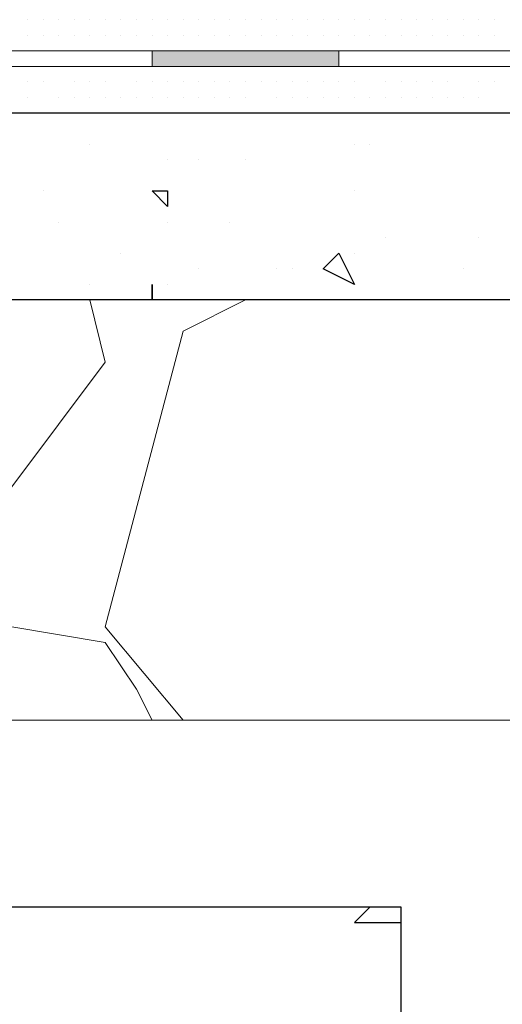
# Model space of a CAD drawing. Header units: metres. Extents: x 5.7 to 89.8, y 4 to 63.5.
# Tile 163 of 256: x 25.6 to 25.9, y 49.2 to 49.8. Entities that reach past the tile are written whole.
import ezdxf

# ---------------------------------------------------------------- set-up
doc = ezdxf.new("R2010")
doc.units = ezdxf.units.M
doc.header["$MEASUREMENT"] = 0
for name, color, linetype in [('PDF17_hatch', 7, 'Continuous'), ('PDF17_hatch-borshi', 7, 'Continuous'), ('PDF17_Isogam', 7, 'Continuous'), ('PDF17_kaff', 7, 'Continuous'), ('PDF17_wall', 7, 'Continuous')]:
    doc.layers.add(name, color=color, linetype=linetype)

msp = doc.modelspace()

# ---------------------------------------------------------------- linework, layer by layer
at = {"layer": 'PDF17_hatch', "lineweight": 25}
for points in [[(25.6511, 49.73231), (25.6511, 49.73231)], [(25.81483, 49.73231), (25.81483, 49.73231)], [(25.82446, 49.73231), (25.82446, 49.73231)], [(25.69925, 49.72268), (25.69925, 49.72268)], [(25.71851, 49.72268), (25.71851, 49.72268)], [(25.74741, 49.72268), (25.74741, 49.72268)], [(25.6222, 49.70341), (25.6222, 49.70341)], [(25.81483, 49.70341), (25.81483, 49.70341)], [(25.63183, 49.68415), (25.63183, 49.68415)], [(25.69925, 49.68415), (25.69925, 49.68415)], [(25.73778, 49.68415), (25.73778, 49.68415)], [(25.83409, 49.67452), (25.83409, 49.67452)], [(25.89188, 49.67452), (25.89188, 49.67452)], [(25.67036, 49.66489), (25.67036, 49.66489)], [(25.81483, 49.66489), (25.81483, 49.66489)], [(25.71851, 49.65526), (25.71851, 49.65526)], [(25.76667, 49.65526), (25.76667, 49.65526)], [(25.7763, 49.65526), (25.7763, 49.65526)], [(25.88224, 49.65526), (25.88224, 49.65526)], [(25.6511, 49.64563), (25.6511, 49.64563)], [(25.69925, 49.64563), (25.69925, 49.64563)], [(25.82446, 49.26038), (25.81483, 49.25075), (25.84372, 49.25075), (25.84372, 49.26038)], [(25.84372, 49.22185), (25.84372, 49.22185)]]:
    msp.add_lwpolyline(points, dxfattribs=at)
for points in [[(25.69925, 49.70341), (25.69925, 49.69378), (25.68962, 49.70341)], [(25.81483, 49.64563), (25.79556, 49.65526), (25.8052, 49.66489)], [(25.68962, 49.64563), (25.68962, 49.63599)]]:
    msp.add_lwpolyline(points, close=True, dxfattribs=at)
at = {"layer": 'PDF17_hatch-borshi', "lineweight": 18}
for points in [[(25.61257, 49.80936), (25.61257, 49.80936)], [(25.61257, 49.80936), (25.61257, 49.80936)], [(25.6222, 49.80936), (25.6222, 49.80936)], [(25.6222, 49.80936), (25.6222, 49.80936)], [(25.6222, 49.80936), (25.6222, 49.80936)], [(25.63183, 49.80936), (25.63183, 49.80936)], [(25.63183, 49.80936), (25.63183, 49.80936)], [(25.63183, 49.80936), (25.63183, 49.80936)], [(25.63183, 49.80936), (25.63183, 49.80936)], [(25.63183, 49.80936), (25.63183, 49.80936)], [(25.64146, 49.80936), (25.64146, 49.80936)], [(25.64146, 49.80936), (25.64146, 49.80936)], [(25.64146, 49.80936), (25.64146, 49.80936)], [(25.6511, 49.80936), (25.6511, 49.80936)], [(25.6511, 49.80936), (25.6511, 49.80936)], [(25.6511, 49.80936), (25.6511, 49.80936)], [(25.6511, 49.80936), (25.6511, 49.80936)], [(25.66073, 49.80936), (25.66073, 49.80936)], [(25.66073, 49.80936), (25.66073, 49.80936)], [(25.66073, 49.80936), (25.66073, 49.80936)], [(25.66073, 49.80936), (25.66073, 49.80936)], [(25.67036, 49.80936), (25.67036, 49.80936)], [(25.67036, 49.80936), (25.67036, 49.80936)], [(25.67036, 49.80936), (25.67036, 49.80936)], [(25.67036, 49.80936), (25.67036, 49.80936)], [(25.67036, 49.80936), (25.67036, 49.80936)], [(25.67999, 49.80936), (25.67999, 49.80936)], [(25.67999, 49.80936), (25.67999, 49.80936)], [(25.67999, 49.80936), (25.67999, 49.80936)], [(25.68962, 49.80936), (25.68962, 49.80936)], [(25.68962, 49.80936), (25.68962, 49.80936)], [(25.68962, 49.80936), (25.68962, 49.80936)], [(25.68962, 49.80936), (25.68962, 49.80936)], [(25.68962, 49.80936), (25.68962, 49.80936)], [(25.68962, 49.80936), (25.68962, 49.80936)], [(25.69925, 49.80936), (25.69925, 49.80936)], [(25.69925, 49.80936), (25.69925, 49.80936)], [(25.69925, 49.80936), (25.69925, 49.80936)], [(25.69925, 49.80936), (25.69925, 49.80936)], [(25.70888, 49.80936), (25.70888, 49.80936)], [(25.70888, 49.80936), (25.70888, 49.80936)], [(25.71851, 49.80936), (25.71851, 49.80936)], [(25.71851, 49.80936), (25.71851, 49.80936)], [(25.71851, 49.80936), (25.71851, 49.80936)], [(25.71851, 49.80936), (25.71851, 49.80936)], [(25.72815, 49.80936), (25.72815, 49.80936)], [(25.72815, 49.80936), (25.72815, 49.80936)], [(25.73778, 49.80936), (25.73778, 49.80936)], [(25.73778, 49.80936), (25.73778, 49.80936)], [(25.73778, 49.80936), (25.73778, 49.80936)], [(25.73778, 49.80936), (25.73778, 49.80936)], [(25.73778, 49.80936), (25.73778, 49.80936)], [(25.74741, 49.80936), (25.74741, 49.80936)], [(25.74741, 49.80936), (25.74741, 49.80936)], [(25.74741, 49.80936), (25.74741, 49.80936)], [(25.75704, 49.80936), (25.75704, 49.80936)], [(25.75704, 49.80936), (25.75704, 49.80936)], [(25.75704, 49.80936), (25.75704, 49.80936)], [(25.75704, 49.80936), (25.75704, 49.80936)], [(25.75704, 49.80936), (25.75704, 49.80936)], [(25.76667, 49.80936), (25.76667, 49.80936)], [(25.76667, 49.80936), (25.76667, 49.80936)], [(25.76667, 49.80936), (25.76667, 49.80936)], [(25.76667, 49.80936), (25.76667, 49.80936)], [(25.7763, 49.80936), (25.7763, 49.80936)], [(25.7763, 49.80936), (25.7763, 49.80936)], [(25.7763, 49.80936), (25.7763, 49.80936)], [(25.7763, 49.80936), (25.7763, 49.80936)], [(25.78593, 49.80936), (25.78593, 49.80936)], [(25.78593, 49.80936), (25.78593, 49.80936)], [(25.78593, 49.80936), (25.78593, 49.80936)], [(25.79556, 49.80936), (25.79556, 49.80936)], [(25.79556, 49.80936), (25.79556, 49.80936)], [(25.79556, 49.80936), (25.79556, 49.80936)], [(25.79556, 49.80936), (25.79556, 49.80936)], [(25.8052, 49.80936), (25.8052, 49.80936)], [(25.8052, 49.80936), (25.8052, 49.80936)], [(25.8052, 49.80936), (25.8052, 49.80936)], [(25.8052, 49.80936), (25.8052, 49.80936)], [(25.8052, 49.80936), (25.8052, 49.80936)], [(25.81483, 49.80936), (25.81483, 49.80936)], [(25.81483, 49.80936), (25.81483, 49.80936)], [(25.82446, 49.80936), (25.82446, 49.80936)], [(25.82446, 49.80936), (25.82446, 49.80936)], [(25.82446, 49.80936), (25.82446, 49.80936)], [(25.82446, 49.80936), (25.82446, 49.80936)], [(25.83409, 49.80936), (25.83409, 49.80936)], [(25.83409, 49.80936), (25.83409, 49.80936)], [(25.83409, 49.80936), (25.83409, 49.80936)], [(25.84372, 49.80936), (25.84372, 49.80936)], [(25.84372, 49.80936), (25.84372, 49.80936)], [(25.84372, 49.80936), (25.84372, 49.80936)], [(25.84372, 49.80936), (25.84372, 49.80936)], [(25.85335, 49.80936), (25.85335, 49.80936)], [(25.85335, 49.80936), (25.85335, 49.80936)], [(25.85335, 49.80936), (25.85335, 49.80936)], [(25.86298, 49.80936), (25.86298, 49.80936)], [(25.86298, 49.80936), (25.86298, 49.80936)], [(25.86298, 49.80936), (25.86298, 49.80936)], [(25.86298, 49.80936), (25.86298, 49.80936)], [(25.87261, 49.80936), (25.87261, 49.80936)], [(25.87261, 49.80936), (25.87261, 49.80936)], [(25.87261, 49.80936), (25.87261, 49.80936)], [(25.87261, 49.80936), (25.87261, 49.80936)], [(25.88224, 49.80936), (25.88224, 49.80936)], [(25.88224, 49.80936), (25.88224, 49.80936)], [(25.88224, 49.80936), (25.88224, 49.80936)], [(25.88224, 49.80936), (25.88224, 49.80936)], [(25.89188, 49.80936), (25.89188, 49.80936)], [(25.89188, 49.80936), (25.89188, 49.80936)], [(25.89188, 49.80936), (25.89188, 49.80936)], [(25.89188, 49.80936), (25.89188, 49.80936)], [(25.89188, 49.80936), (25.89188, 49.80936)], [(25.90151, 49.80936), (25.90151, 49.80936)], [(25.90151, 49.80936), (25.90151, 49.80936)], [(25.90151, 49.80936), (25.90151, 49.80936)], [(25.90151, 49.80936), (25.90151, 49.80936)], [(25.61257, 49.79972), (25.61257, 49.79972)], [(25.61257, 49.79972), (25.61257, 49.79972)], [(25.61257, 49.79972), (25.61257, 49.79972)], [(25.61257, 49.79972), (25.61257, 49.79972)], [(25.6222, 49.79972), (25.6222, 49.79972)], [(25.6222, 49.79972), (25.6222, 49.79972)], [(25.6222, 49.79972), (25.6222, 49.79972)], [(25.6222, 49.79972), (25.6222, 49.79972)], [(25.63183, 49.79972), (25.63183, 49.79972)], [(25.63183, 49.79972), (25.63183, 49.79972)], [(25.63183, 49.79972), (25.63183, 49.79972)], [(25.64146, 49.79972), (25.64146, 49.79972)], [(25.64146, 49.79972), (25.64146, 49.79972)], [(25.64146, 49.79972), (25.64146, 49.79972)], [(25.6511, 49.79972), (25.6511, 49.79972)], [(25.6511, 49.79972), (25.6511, 49.79972)], [(25.66073, 49.79972), (25.66073, 49.79972)], [(25.66073, 49.79972), (25.66073, 49.79972)], [(25.66073, 49.79972), (25.66073, 49.79972)], [(25.66073, 49.79972), (25.66073, 49.79972)], [(25.66073, 49.79972), (25.66073, 49.79972)], [(25.67036, 49.79972), (25.67036, 49.79972)], [(25.67036, 49.79972), (25.67036, 49.79972)], [(25.67036, 49.79972), (25.67036, 49.79972)], [(25.67999, 49.79972), (25.67999, 49.79972)], [(25.67999, 49.79972), (25.67999, 49.79972)], [(25.67999, 49.79972), (25.67999, 49.79972)], [(25.67999, 49.79972), (25.67999, 49.79972)], [(25.68962, 49.79972), (25.68962, 49.79972)], [(25.68962, 49.79972), (25.68962, 49.79972)], [(25.68962, 49.79972), (25.68962, 49.79972)], [(25.68962, 49.79972), (25.68962, 49.79972)], [(25.68962, 49.79972), (25.68962, 49.79972)], [(25.69925, 49.79972), (25.69925, 49.79972)], [(25.69925, 49.79972), (25.69925, 49.79972)], [(25.69925, 49.79972), (25.69925, 49.79972)], [(25.69925, 49.79972), (25.69925, 49.79972)], [(25.70888, 49.79972), (25.70888, 49.79972)], [(25.70888, 49.79972), (25.70888, 49.79972)], [(25.70888, 49.79972), (25.70888, 49.79972)], [(25.70888, 49.79972), (25.70888, 49.79972)], [(25.71851, 49.79972), (25.71851, 49.79972)], [(25.71851, 49.79972), (25.71851, 49.79972)], [(25.71851, 49.79972), (25.71851, 49.79972)], [(25.71851, 49.79972), (25.71851, 49.79972)], [(25.72815, 49.79972), (25.72815, 49.79972)], [(25.72815, 49.79972), (25.72815, 49.79972)], [(25.72815, 49.79972), (25.72815, 49.79972)], [(25.72815, 49.79972), (25.72815, 49.79972)], [(25.73778, 49.79972), (25.73778, 49.79972)], [(25.73778, 49.79972), (25.73778, 49.79972)], [(25.74741, 49.79972), (25.74741, 49.79972)], [(25.74741, 49.79972), (25.74741, 49.79972)], [(25.74741, 49.79972), (25.74741, 49.79972)], [(25.75704, 49.79972), (25.75704, 49.79972)], [(25.76667, 49.79972), (25.76667, 49.79972)], [(25.76667, 49.79972), (25.76667, 49.79972)], [(25.76667, 49.79972), (25.76667, 49.79972)], [(25.76667, 49.79972), (25.76667, 49.79972)], [(25.7763, 49.79972), (25.7763, 49.79972)], [(25.7763, 49.79972), (25.7763, 49.79972)], [(25.7763, 49.79972), (25.7763, 49.79972)], [(25.78593, 49.79972), (25.78593, 49.79972)], [(25.78593, 49.79972), (25.78593, 49.79972)], [(25.78593, 49.79972), (25.78593, 49.79972)], [(25.79556, 49.79972), (25.79556, 49.79972)], [(25.79556, 49.79972), (25.79556, 49.79972)], [(25.79556, 49.79972), (25.79556, 49.79972)], [(25.79556, 49.79972), (25.79556, 49.79972)], [(25.8052, 49.79972), (25.8052, 49.79972)], [(25.8052, 49.79972), (25.8052, 49.79972)], [(25.8052, 49.79972), (25.8052, 49.79972)], [(25.81483, 49.79972), (25.81483, 49.79972)], [(25.81483, 49.79972), (25.81483, 49.79972)], [(25.81483, 49.79972), (25.81483, 49.79972)], [(25.81483, 49.79972), (25.81483, 49.79972)], [(25.82446, 49.79972), (25.82446, 49.79972)], [(25.82446, 49.79972), (25.82446, 49.79972)], [(25.82446, 49.79972), (25.82446, 49.79972)], [(25.83409, 49.79972), (25.83409, 49.79972)], [(25.83409, 49.79972), (25.83409, 49.79972)], [(25.83409, 49.79972), (25.83409, 49.79972)], [(25.83409, 49.79972), (25.83409, 49.79972)], [(25.84372, 49.79972), (25.84372, 49.79972)], [(25.84372, 49.79972), (25.84372, 49.79972)], [(25.85335, 49.79972), (25.85335, 49.79972)], [(25.86298, 49.79972), (25.86298, 49.79972)], [(25.86298, 49.79972), (25.86298, 49.79972)], [(25.87261, 49.79972), (25.87261, 49.79972)], [(25.87261, 49.79972), (25.87261, 49.79972)], [(25.87261, 49.79972), (25.87261, 49.79972)], [(25.88224, 49.79972), (25.88224, 49.79972)], [(25.88224, 49.79972), (25.88224, 49.79972)], [(25.88224, 49.79972), (25.88224, 49.79972)], [(25.89188, 49.79972), (25.89188, 49.79972)], [(25.89188, 49.79972), (25.89188, 49.79972)], [(25.89188, 49.79972), (25.89188, 49.79972)], [(25.89188, 49.79972), (25.89188, 49.79972)], [(25.90151, 49.79972), (25.90151, 49.79972)], [(25.90151, 49.79972), (25.90151, 49.79972)], [(25.90151, 49.79972), (25.90151, 49.79972)], [(25.6222, 49.79009), (25.6222, 49.79009)], [(25.63183, 49.79009), (25.63183, 49.79009)], [(25.63183, 49.79009), (25.63183, 49.79009)], [(25.64146, 49.79009), (25.64146, 49.79009)], [(25.64146, 49.79009), (25.64146, 49.79009)], [(25.6511, 49.79009), (25.6511, 49.79009)], [(25.6511, 49.79009), (25.6511, 49.79009)], [(25.6511, 49.79009), (25.6511, 49.79009)], [(25.66073, 49.79009), (25.66073, 49.79009)], [(25.67036, 49.79009), (25.67036, 49.79009)], [(25.67036, 49.79009), (25.67036, 49.79009)], [(25.68962, 49.79009), (25.68962, 49.79009)], [(25.68962, 49.79009), (25.68962, 49.79009)], [(25.69925, 49.79009), (25.69925, 49.79009)], [(25.70888, 49.79009), (25.70888, 49.79009)], [(25.71851, 49.79009), (25.71851, 49.79009)], [(25.71851, 49.79009), (25.71851, 49.79009)], [(25.72815, 49.79009), (25.72815, 49.79009)], [(25.72815, 49.79009), (25.72815, 49.79009)], [(25.73778, 49.79009), (25.73778, 49.79009)], [(25.73778, 49.79009), (25.73778, 49.79009)], [(25.74741, 49.79009), (25.74741, 49.79009)], [(25.74741, 49.79009), (25.74741, 49.79009)], [(25.75704, 49.79009), (25.75704, 49.79009)], [(25.75704, 49.79009), (25.75704, 49.79009)], [(25.75704, 49.79009), (25.75704, 49.79009)], [(25.75704, 49.79009), (25.75704, 49.79009)], [(25.76667, 49.79009), (25.76667, 49.79009)], [(25.76667, 49.79009), (25.76667, 49.79009)], [(25.7763, 49.79009), (25.7763, 49.79009)], [(25.7763, 49.79009), (25.7763, 49.79009)], [(25.78593, 49.79009), (25.78593, 49.79009)], [(25.78593, 49.79009), (25.78593, 49.79009)], [(25.79556, 49.79009), (25.79556, 49.79009)], [(25.79556, 49.79009), (25.79556, 49.79009)], [(25.8052, 49.79009), (25.8052, 49.79009)], [(25.81483, 49.79009), (25.81483, 49.79009)], [(25.81483, 49.79009), (25.81483, 49.79009)], [(25.82446, 49.79009), (25.82446, 49.79009)], [(25.82446, 49.79009), (25.82446, 49.79009)], [(25.84372, 49.79009), (25.84372, 49.79009)], [(25.84372, 49.79009), (25.84372, 49.79009)], [(25.84372, 49.79009), (25.84372, 49.79009)], [(25.84372, 49.79009), (25.84372, 49.79009)], [(25.85335, 49.79009), (25.85335, 49.79009)], [(25.85335, 49.79009), (25.85335, 49.79009)], [(25.85335, 49.79009), (25.85335, 49.79009)], [(25.86298, 49.79009), (25.86298, 49.79009)], [(25.86298, 49.79009), (25.86298, 49.79009)], [(25.87261, 49.79009), (25.87261, 49.79009)], [(25.87261, 49.79009), (25.87261, 49.79009)], [(25.87261, 49.79009), (25.87261, 49.79009)], [(25.88224, 49.79009), (25.88224, 49.79009)], [(25.88224, 49.79009), (25.88224, 49.79009)], [(25.89188, 49.79009), (25.89188, 49.79009)], [(25.90151, 49.79009), (25.90151, 49.79009)], [(25.61257, 49.78046), (25.61257, 49.78046)], [(25.61257, 49.78046), (25.61257, 49.78046)], [(25.6222, 49.78046), (25.6222, 49.78046)], [(25.63183, 49.78046), (25.63183, 49.78046)], [(25.63183, 49.78046), (25.63183, 49.78046)], [(25.63183, 49.78046), (25.63183, 49.78046)], [(25.64146, 49.78046), (25.64146, 49.78046)], [(25.6511, 49.78046), (25.6511, 49.78046)], [(25.6511, 49.78046), (25.6511, 49.78046)], [(25.6511, 49.78046), (25.6511, 49.78046)], [(25.66073, 49.78046), (25.66073, 49.78046)], [(25.67999, 49.78046), (25.67999, 49.78046)], [(25.68962, 49.78046), (25.68962, 49.78046)], [(25.68962, 49.78046), (25.68962, 49.78046)], [(25.71851, 49.78046), (25.71851, 49.78046)], [(25.71851, 49.78046), (25.71851, 49.78046)], [(25.74741, 49.78046), (25.74741, 49.78046)], [(25.75704, 49.78046), (25.75704, 49.78046)], [(25.76667, 49.78046), (25.76667, 49.78046)], [(25.78593, 49.78046), (25.78593, 49.78046)], [(25.79556, 49.78046), (25.79556, 49.78046)], [(25.79556, 49.78046), (25.79556, 49.78046)], [(25.81483, 49.78046), (25.81483, 49.78046)], [(25.82446, 49.78046), (25.82446, 49.78046)], [(25.82446, 49.78046), (25.82446, 49.78046)], [(25.82446, 49.78046), (25.82446, 49.78046)], [(25.85335, 49.78046), (25.85335, 49.78046)], [(25.85335, 49.78046), (25.85335, 49.78046)], [(25.86298, 49.78046), (25.86298, 49.78046)], [(25.87261, 49.78046), (25.87261, 49.78046)], [(25.89188, 49.78046), (25.89188, 49.78046)], [(25.89188, 49.78046), (25.89188, 49.78046)], [(25.90151, 49.78046), (25.90151, 49.78046)], [(25.61257, 49.77083), (25.61257, 49.77083)], [(25.6222, 49.77083), (25.6222, 49.77083)], [(25.6222, 49.77083), (25.6222, 49.77083)], [(25.6222, 49.77083), (25.6222, 49.77083)], [(25.64146, 49.77083), (25.64146, 49.77083)], [(25.6511, 49.77083), (25.6511, 49.77083)], [(25.66073, 49.77083), (25.66073, 49.77083)], [(25.66073, 49.77083), (25.66073, 49.77083)], [(25.67999, 49.77083), (25.67999, 49.77083)], [(25.67999, 49.77083), (25.67999, 49.77083)], [(25.68962, 49.77083), (25.68962, 49.77083)], [(25.69925, 49.77083), (25.69925, 49.77083)], [(25.70888, 49.77083), (25.70888, 49.77083)], [(25.71851, 49.77083), (25.71851, 49.77083)], [(25.72815, 49.77083), (25.72815, 49.77083)], [(25.72815, 49.77083), (25.72815, 49.77083)], [(25.72815, 49.77083), (25.72815, 49.77083)], [(25.72815, 49.77083), (25.72815, 49.77083)], [(25.73778, 49.77083), (25.73778, 49.77083)], [(25.74741, 49.77083), (25.74741, 49.77083)], [(25.74741, 49.77083), (25.74741, 49.77083)], [(25.75704, 49.77083), (25.75704, 49.77083)], [(25.75704, 49.77083), (25.75704, 49.77083)], [(25.75704, 49.77083), (25.75704, 49.77083)], [(25.76667, 49.77083), (25.76667, 49.77083)], [(25.76667, 49.77083), (25.76667, 49.77083)], [(25.7763, 49.77083), (25.7763, 49.77083)], [(25.7763, 49.77083), (25.7763, 49.77083)], [(25.78593, 49.77083), (25.78593, 49.77083)], [(25.78593, 49.77083), (25.78593, 49.77083)], [(25.79556, 49.77083), (25.79556, 49.77083)], [(25.79556, 49.77083), (25.79556, 49.77083)], [(25.8052, 49.77083), (25.8052, 49.77083)], [(25.8052, 49.77083), (25.8052, 49.77083)], [(25.81483, 49.77083), (25.81483, 49.77083)], [(25.83409, 49.77083), (25.83409, 49.77083)], [(25.83409, 49.77083), (25.83409, 49.77083)], [(25.83409, 49.77083), (25.83409, 49.77083)], [(25.84372, 49.77083), (25.84372, 49.77083)], [(25.85335, 49.77083), (25.85335, 49.77083)], [(25.86298, 49.77083), (25.86298, 49.77083)], [(25.86298, 49.77083), (25.86298, 49.77083)], [(25.87261, 49.77083), (25.87261, 49.77083)], [(25.89188, 49.77083), (25.89188, 49.77083)], [(25.89188, 49.77083), (25.89188, 49.77083)], [(25.89188, 49.77083), (25.89188, 49.77083)], [(25.90151, 49.77083), (25.90151, 49.77083)], [(25.90151, 49.77083), (25.90151, 49.77083)], [(25.90151, 49.77083), (25.90151, 49.77083)], [(25.61257, 49.7612), (25.61257, 49.7612)], [(25.63183, 49.7612), (25.63183, 49.7612)], [(25.63183, 49.7612), (25.63183, 49.7612)], [(25.64146, 49.7612), (25.64146, 49.7612)], [(25.64146, 49.7612), (25.64146, 49.7612)], [(25.6511, 49.7612), (25.6511, 49.7612)], [(25.6511, 49.7612), (25.6511, 49.7612)], [(25.66073, 49.7612), (25.66073, 49.7612)], [(25.67036, 49.7612), (25.67036, 49.7612)], [(25.67036, 49.7612), (25.67036, 49.7612)], [(25.67036, 49.7612), (25.67036, 49.7612)], [(25.67036, 49.7612), (25.67036, 49.7612)], [(25.67999, 49.7612), (25.67999, 49.7612)], [(25.68962, 49.7612), (25.68962, 49.7612)], [(25.69925, 49.7612), (25.69925, 49.7612)], [(25.69925, 49.7612), (25.69925, 49.7612)], [(25.69925, 49.7612), (25.69925, 49.7612)], [(25.69925, 49.7612), (25.69925, 49.7612)], [(25.70888, 49.7612), (25.70888, 49.7612)], [(25.70888, 49.7612), (25.70888, 49.7612)], [(25.71851, 49.7612), (25.71851, 49.7612)], [(25.71851, 49.7612), (25.71851, 49.7612)], [(25.72815, 49.7612), (25.72815, 49.7612)], [(25.73778, 49.7612), (25.73778, 49.7612)], [(25.73778, 49.7612), (25.73778, 49.7612)], [(25.74741, 49.7612), (25.74741, 49.7612)], [(25.74741, 49.7612), (25.74741, 49.7612)], [(25.76667, 49.7612), (25.76667, 49.7612)], [(25.7763, 49.7612), (25.7763, 49.7612)], [(25.7763, 49.7612), (25.7763, 49.7612)], [(25.7763, 49.7612), (25.7763, 49.7612)], [(25.78593, 49.7612), (25.78593, 49.7612)], [(25.79556, 49.7612), (25.79556, 49.7612)], [(25.79556, 49.7612), (25.79556, 49.7612)], [(25.8052, 49.7612), (25.8052, 49.7612)], [(25.8052, 49.7612), (25.8052, 49.7612)], [(25.81483, 49.7612), (25.81483, 49.7612)], [(25.82446, 49.7612), (25.82446, 49.7612)], [(25.82446, 49.7612), (25.82446, 49.7612)], [(25.82446, 49.7612), (25.82446, 49.7612)], [(25.83409, 49.7612), (25.83409, 49.7612)], [(25.83409, 49.7612), (25.83409, 49.7612)], [(25.84372, 49.7612), (25.84372, 49.7612)], [(25.84372, 49.7612), (25.84372, 49.7612)], [(25.84372, 49.7612), (25.84372, 49.7612)], [(25.85335, 49.7612), (25.85335, 49.7612)], [(25.85335, 49.7612), (25.85335, 49.7612)], [(25.86298, 49.7612), (25.86298, 49.7612)], [(25.86298, 49.7612), (25.86298, 49.7612)], [(25.87261, 49.7612), (25.87261, 49.7612)], [(25.87261, 49.7612), (25.87261, 49.7612)], [(25.88224, 49.7612), (25.88224, 49.7612)], [(25.89188, 49.7612), (25.89188, 49.7612)], [(25.61257, 49.75157), (25.61257, 49.75157)], [(25.61257, 49.75157), (25.61257, 49.75157)], [(25.61257, 49.75157), (25.61257, 49.75157)], [(25.6222, 49.75157), (25.6222, 49.75157)], [(25.63183, 49.75157), (25.63183, 49.75157)], [(25.63183, 49.75157), (25.63183, 49.75157)], [(25.64146, 49.75157), (25.64146, 49.75157)], [(25.64146, 49.75157), (25.64146, 49.75157)], [(25.6511, 49.75157), (25.6511, 49.75157)], [(25.6511, 49.75157), (25.6511, 49.75157)], [(25.66073, 49.75157), (25.66073, 49.75157)], [(25.67999, 49.75157), (25.67999, 49.75157)], [(25.67999, 49.75157), (25.67999, 49.75157)], [(25.67999, 49.75157), (25.67999, 49.75157)], [(25.69925, 49.75157), (25.69925, 49.75157)], [(25.70888, 49.75157), (25.70888, 49.75157)], [(25.70888, 49.75157), (25.70888, 49.75157)], [(25.71851, 49.75157), (25.71851, 49.75157)], [(25.73778, 49.75157), (25.73778, 49.75157)], [(25.73778, 49.75157), (25.73778, 49.75157)], [(25.74741, 49.75157), (25.74741, 49.75157)], [(25.75704, 49.75157), (25.75704, 49.75157)], [(25.76667, 49.75157), (25.76667, 49.75157)], [(25.76667, 49.75157), (25.76667, 49.75157)], [(25.7763, 49.75157), (25.7763, 49.75157)], [(25.7763, 49.75157), (25.7763, 49.75157)], [(25.78593, 49.75157), (25.78593, 49.75157)], [(25.78593, 49.75157), (25.78593, 49.75157)], [(25.78593, 49.75157), (25.78593, 49.75157)], [(25.79556, 49.75157), (25.79556, 49.75157)], [(25.8052, 49.75157), (25.8052, 49.75157)], [(25.8052, 49.75157), (25.8052, 49.75157)], [(25.81483, 49.75157), (25.81483, 49.75157)], [(25.81483, 49.75157), (25.81483, 49.75157)], [(25.83409, 49.75157), (25.83409, 49.75157)], [(25.84372, 49.75157), (25.84372, 49.75157)], [(25.85335, 49.75157), (25.85335, 49.75157)], [(25.85335, 49.75157), (25.85335, 49.75157)], [(25.87261, 49.75157), (25.87261, 49.75157)], [(25.87261, 49.75157), (25.87261, 49.75157)], [(25.88224, 49.75157), (25.88224, 49.75157)], [(25.90151, 49.75157), (25.90151, 49.75157)], [(25.90151, 49.75157), (25.90151, 49.75157)], [(25.1888, 49.53005), (25.41995, 49.53005), (25.497, 49.4819), (25.60294, 49.52042), (25.66073, 49.59747), (25.6511, 49.63599)], [(25.74741, 49.63599), (25.70888, 49.61673), (25.66073, 49.43374), (25.70888, 49.37595)], [(25.68962, 49.37595), (25.67999, 49.39521), (25.66073, 49.42411), (25.60294, 49.43374), (25.497, 49.37595), (25.48737, 49.37595)]]:
    msp.add_lwpolyline(points, dxfattribs=at)
at = {"layer": 'PDF17_Isogam', "lineweight": 13}
for points in [[(30.77489, 49.75157), (30.75563, 49.78046), (30.72674, 49.79009), (30.4667, 49.79009), (30.44743, 49.78046), (30.4378, 49.7612), (30.4378, 49.65526), (30.42817, 49.63599), (30.41854, 49.62636), (30.13924, 49.62636), (30.11997, 49.63599), (30.11034, 49.65526), (30.11034, 49.7612), (30.11034, 49.78046), (30.08145, 49.79009), (25.4681, 49.79009), (25.4681, 49.78046), (30.08145, 49.78046), (30.10071, 49.77083), (30.10071, 49.7612), (30.10071, 49.75157)], [(25.68962, 49.79009), (25.68962, 49.78046)], [(25.8052, 49.79009), (25.8052, 49.78046)]]:
    msp.add_lwpolyline(points, dxfattribs=at)
at = {"layer": 'PDF17_Isogam', "transparency": 33554559}
for points in [[(25.68962, 49.78046), (25.8052, 49.78046), (25.68962, 49.79009)], [(25.8052, 49.78046), (25.68962, 49.79009), (25.8052, 49.79009)]]:
    msp.add_solid(points, dxfattribs=at)
at = {"layer": 'PDF17_kaff', "lineweight": 30}
for points in [[(30.44743, 49.58784), (30.10071, 49.58784), (30.10071, 49.75157), (25.41995, 49.75157)], [(30.44743, 49.4819), (30.0044, 49.4819), (30.0044, 49.63599), (25.41995, 49.63599)]]:
    msp.add_lwpolyline(points, dxfattribs=at)
at = {"layer": 'PDF17_kaff', "lineweight": 20}
msp.add_lwpolyline([(30.44743, 49.21222), (29.73472, 49.21222), (29.73472, 49.37595), (25.41995, 49.37595)], dxfattribs=at)
at = {"layer": 'PDF17_wall', "lineweight": 25}
msp.add_lwpolyline([(25.84372, 48.73066), (25.84372, 49.26038), (24.96728, 49.26038), (24.96728, 48.73066)], dxfattribs=at)

doc.saveas('drawing.dxf')
